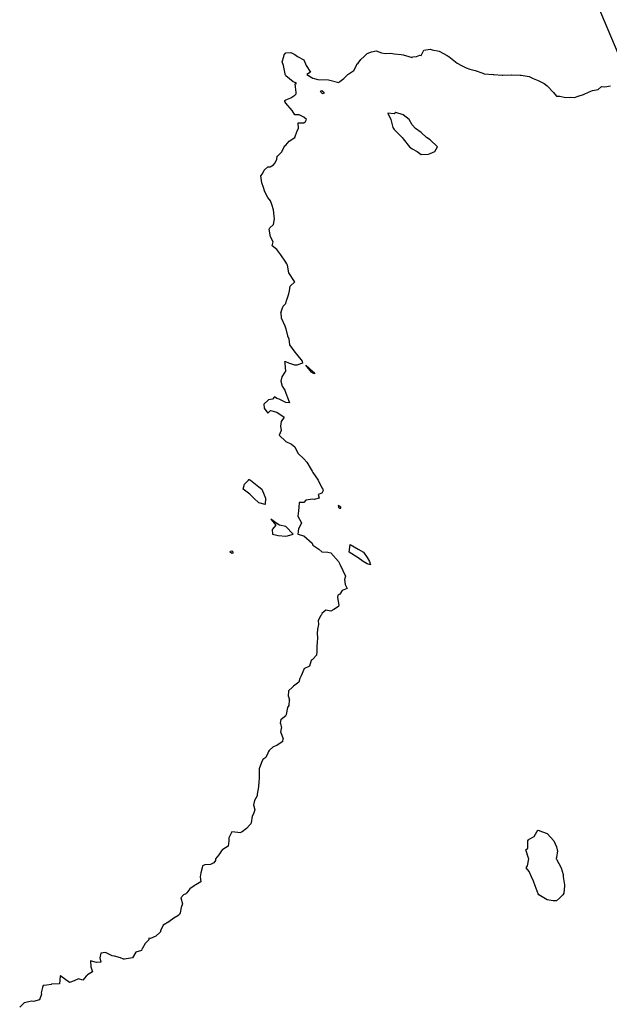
# Model space of a CAD drawing. Header units: inches. Extents: x 158323 to 160611, y 432808 to 437248.
# Tile 127 of 228: x 159299 to 159332, y 436902 to 436957. Entities that reach past the tile are written whole.
import ezdxf

# ---------------------------------------------------------------- set-up
doc = ezdxf.new("R2010")
doc.units = ezdxf.units.IN
doc.header["$MEASUREMENT"] = 0
doc.linetypes.add('CENTER', pattern=[0])
doc.layers.add('Hoogtelijn-bestaand 5.00 M', color=7, linetype='Continuous', lineweight=15)
doc.layers.add('Profielen', color=3, linetype='Continuous', lineweight=60)

msp = doc.modelspace()

# ---------------------------------------------------------------- linework, layer by layer
at = {"layer": 'Hoogtelijn-bestaand 5.00 M', "color": 252, "linetype": 'Continuous', "lineweight": 25}
for p, q in [((159314.481, 436942.019, 5), (159314.742, 436942.25, 5)), ((159314.409, 436941.592, 5), (159314.444, 436941.75, 5)), ((159314.444, 436941.75, 5), (159314.481, 436942.019, 5)), ((159314.25, 436941.06, 5), (159314.281, 436941.22, 5)), ((159314.281, 436941.22, 5), (159314.301, 436941.25, 5)), ((159314.301, 436941.25, 5), (159314.409, 436941.592, 5)), ((159313.961, 436940.539, 5), (159314.05, 436940.75, 5)), ((159314.05, 436940.75, 5), (159314.1, 436940.9, 5)), ((159314.1, 436940.9, 5), (159314.25, 436941.06, 5)), ((159313.961, 436940.539, 5), (159313.986, 436940.25, 5)), ((159313.986, 436940.25, 5), (159314.196, 436939.804, 5)), ((159314.196, 436939.804, 5), (159314.203, 436939.75, 5)), ((159314.203, 436939.75, 5), (159314.25, 436939.645, 5)), ((159314.25, 436939.645, 5), (159314.333, 436939.25, 5)), ((159314.398, 436919.25, 5), (159314.411, 436919.589, 5)), ((159314.411, 436919.589, 5), (159314.596, 436919.75, 5)), ((159314.358, 436918.642, 5), (159314.435, 436918.75, 5)), ((159314.398, 436919.25, 5), (159314.453, 436919.047, 5)), ((159314.435, 436918.75, 5), (159314.453, 436919.047, 5)), ((159313.995, 436918.005, 5), (159314.25, 436918.2, 5)), ((159314.25, 436918.2, 5), (159314.272, 436918.228, 5)), ((159314.272, 436918.228, 5), (159314.284, 436918.25, 5)), ((159314.284, 436918.25, 5), (159314.358, 436918.642, 5)), ((159313.957, 436917.75, 5), (159313.995, 436918.005, 5)), ((159313.957, 436917.75, 5), (159314.004, 436917.496, 5)), ((159313.977, 436917.25, 5), (159314.004, 436917.496, 5)), ((159313.977, 436917.25, 5), (159314.098, 436916.902, 5)), ((159314.075, 436916.75, 5), (159314.098, 436916.902, 5))]:
    msp.add_line(p, q, dxfattribs=at)
for points in [[(159314.742, 436942.25, 5), (159314.734, 436942.266, 5), (159314.422, 436942.75, 5), (159314.331, 436943.169, 5), (159314.297, 436943.25, 5), (159314.25, 436943.343, 5), (159313.964, 436943.75, 5), (159313.75, 436944.055, 5), (159313.495, 436944.25, 5), (159313.537, 436944.463, 5), (159313.402, 436944.75, 5), (159313.328, 436945.173, 5), (159313.352, 436945.25, 5), (159313.564, 436945.436, 5), (159313.621, 436945.75, 5), (159313.609, 436945.891, 5), (159313.559, 436946.25, 5), (159313.464, 436946.537, 5), (159313.389, 436946.75, 5), (159313.25, 436946.927, 5), (159313.074, 436947.25, 5), (159313.016, 436947.484, 5), (159312.92, 436947.75, 5), (159312.865, 436948.135, 5), (159312.956, 436948.25, 5), (159313.051, 436948.449, 5), (159313.25, 436948.625, 5), (159313.37, 436948.63, 5), (159313.562, 436948.75, 5), (159313.653, 436948.847, 5), (159313.75, 436949.066, 5), (159313.775, 436949.225, 5), (159313.81, 436949.25, 5), (159314.03, 436949.47, 5), (159314.161, 436949.75, 5), (159314.2, 436949.8, 5), (159314.25, 436949.829, 5), (159314.44, 436950.06, 5), (159314.75, 436950.25, 5), (159314.872, 436950.628, 5), (159314.955, 436950.75, 5), (159314.922, 436951.079, 5), (159315.25, 436951.07, 5), (159315.345, 436951.155, 5), (159315.389, 436951.25, 5), (159315.25, 436951.39, 5), (159314.979, 436951.521, 5), (159314.75, 436951.511, 5), (159314.59, 436951.75, 5), (159314.25, 436952.167, 5), (159314.196, 436952.25, 5), (159314.191, 436952.309, 5), (159314.25, 436952.34, 5), (159314.533, 436952.467, 5), (159314.75, 436952.61, 5), (159314.812, 436952.688, 5), (159314.829, 436952.75, 5), (159314.765, 436953.236, 5), (159314.838, 436953.25, 5), (159314.75, 436953.302, 5), (159314.656, 436953.344, 5), (159314.25, 436953.684, 5), (159314.208, 436953.75, 5), (159314.205, 436953.795, 5), (159314.111, 436954.25, 5), (159314.044, 436954.457, 5), (159314.132, 436954.75, 5), (159314.153, 436954.847, 5), (159314.25, 436954.954, 5), (159314.521, 436954.979, 5), (159314.75, 436954.869, 5), (159314.9, 436954.75, 5), (159315.25, 436954.559, 5), (159315.373, 436954.25, 5), (159315.614, 436953.886, 5), (159315.404, 436953.75, 5), (159315.75, 436953.541, 5), (159316.029, 436953.471, 5), (159316.614, 436953.462, 5), (159317.19, 436953.31, 5), (159317.25, 436953.368, 5), (159317.465, 436953.536, 5), (159317.679, 436953.75, 5), (159317.722, 436953.778, 5), (159317.75, 436953.791, 5), (159318.018, 436953.982, 5), (159318.17, 436954.25, 5), (159318.181, 436954.319, 5), (159318.25, 436954.38, 5), (159318.415, 436954.585, 5), (159318.595, 436954.75, 5), (159318.674, 436954.826, 5), (159318.75, 436954.922, 5), (159318.991, 436955.009, 5), (159319.25, 436955.059, 5), (159319.552, 436954.948, 5), (159319.75, 436954.927, 5), (159320.066, 436954.934, 5), (159320.25, 436954.905, 5), (159320.642, 436954.858, 5), (159320.75, 436954.835, 5), (159321.073, 436954.75, 5), (159321.25, 436954.691, 5), (159321.274, 436954.726, 5), (159321.49, 436954.75, 5), (159321.67, 436954.83, 5), (159321.75, 436954.815, 5), (159321.901, 436955.099, 5), (159322.25, 436955.155, 5), (159322.37, 436955.13, 5), (159322.75, 436955.054, 5), (159323.186, 436954.814, 5), (159323.25, 436954.779, 5), (159323.288, 436954.75, 5), (159323.75, 436954.375, 5), (159323.982, 436954.25, 5), (159324.25, 436954.125, 5), (159324.453, 436954.047, 5), (159324.75, 436953.971, 5), (159325.171, 436953.829, 5), (159325.25, 436953.788, 5), (159325.748, 436953.752, 5), (159325.75, 436953.752, 5), (159325.774, 436953.75, 5), (159326.25, 436953.711, 5), (159326.281, 436953.719, 5), (159326.75, 436953.732, 5), (159326.769, 436953.731, 5), (159327.25, 436953.711, 5), (159327.29, 436953.71, 5), (159327.75, 436953.643, 5), (159327.972, 436953.528, 5), (159328.25, 436953.42, 5), (159328.569, 436953.25, 5), (159328.75, 436953.123, 5), (159329.085, 436952.75, 5), (159329.25, 436952.559, 5), (159329.446, 436952.554, 5), (159329.75, 436952.472, 5), (159330.009, 436952.491, 5), (159330.25, 436952.483, 5), (159330.455, 436952.545, 5), (159330.75, 436952.652, 5), (159330.827, 436952.673, 5), (159330.989, 436952.75, 5), (159331.167, 436952.833, 5), (159331.25, 436952.858, 5), (159331.577, 436952.923, 5), (159331.75, 436953.096, 5), (159331.936, 436953.064, 5), (159332.25, 436953.117, 5)], [(159314.333, 436939.25, 5), (159314.409, 436939.091, 5), (159314.448, 436938.75, 5), (159314.75, 436938.35, 5), (159314.843, 436938.25, 5), (159315.15, 436937.85, 5), (159315.167, 436937.75, 5), (159314.866, 436937.634, 5), (159314.75, 436937.634, 5), (159314.417, 436937.75, 5), (159314.25, 436937.821, 5), (159314.179, 436937.821, 5), (159314.197, 436937.75, 5), (159314.227, 436937.273, 5), (159314.198, 436937.25, 5), (159314.016, 436936.984, 5), (159313.961, 436936.75, 5), (159314.039, 436936.461, 5), (159314.191, 436936.25, 5), (159314.25, 436936.083, 5), (159314.383, 436935.75, 5), (159314.45, 436935.55, 5), (159314.25, 436935.568, 5), (159313.869, 436935.75, 5), (159313.75, 436935.789, 5), (159313.619, 436935.882, 5), (159313.5, 436935.75, 5), (159313.29, 436935.71, 5), (159313.25, 436935.674, 5), (159313.028, 436935.472, 5), (159313.041, 436935.25, 5), (159313.25, 436934.964, 5), (159313.39, 436935.11, 5), (159313.75, 436935.027, 5), (159314.154, 436934.75, 5), (159313.985, 436934.515, 5), (159313.955, 436934.25, 5), (159313.996, 436934.005, 5), (159313.869, 436933.75, 5), (159314.25, 436933.392, 5), (159314.57, 436933.25, 5), (159314.75, 436933.095, 5), (159314.913, 436932.75, 5), (159315.25, 436932.431, 5), (159315.414, 436932.25, 5), (159315.655, 436931.845, 5), (159315.709, 436931.75, 5), (159315.75, 436931.683, 5), (159316.042, 436931.25, 5), (159316.25, 436930.83, 5), (159316.296, 436930.75, 5), (159316.321, 436930.679, 5), (159316.25, 436930.531, 5), (159316.045, 436930.455, 5), (159316.095, 436930.25, 5), (159315.818, 436930.182, 5), (159315.75, 436930.192, 5), (159315.358, 436930.142, 5), (159315.25, 436930.011, 5), (159314.986, 436930.014, 5), (159314.969, 436929.75, 5), (159314.942, 436929.558, 5), (159314.92, 436929.25, 5), (159315.107, 436928.893, 5), (159315.057, 436928.75, 5), (159314.948, 436928.552, 5), (159314.905, 436928.25, 5), (159315.25, 436928.169, 5), (159315.71, 436927.75, 5), (159315.75, 436927.653, 5), (159316.075, 436927.425, 5), (159316.25, 436927.281, 5), (159316.568, 436927.25, 5), (159316.75, 436927.228, 5), (159317.164, 436926.75, 5), (159317.25, 436926.6, 5), (159317.414, 436926.25, 5), (159317.563, 436925.937, 5), (159317.5, 436925.75, 5), (159317.541, 436925.459, 5), (159317.649, 436925.25, 5), (159317.363, 436925.137, 5), (159317.25, 436924.933, 5), (159317.126, 436924.874, 5), (159317.105, 436924.75, 5), (159317.185, 436924.315, 5), (159317.171, 436924.25, 5), (159316.913, 436924.088, 5), (159316.75, 436923.982, 5), (159316.463, 436924.037, 5), (159316.25, 436923.864, 5), (159316.218, 436923.782, 5), (159316.193, 436923.75, 5), (159316.04, 436923.461, 5), (159316.056, 436923.25, 5), (159316.011, 436922.989, 5), (159315.984, 436922.75, 5), (159315.995, 436922.505, 5), (159315.993, 436922.25, 5), (159315.965, 436922.036, 5), (159315.971, 436921.75, 5), (159315.947, 436921.553, 5), (159315.75, 436921.329, 5), (159315.712, 436921.288, 5), (159315.648, 436921.25, 5), (159315.558, 436920.942, 5), (159315.25, 436920.784, 5), (159315.242, 436920.758, 5), (159315.239, 436920.75, 5), (159315.105, 436920.395, 5), (159315.016, 436920.25, 5), (159314.959, 436920.041, 5), (159314.75, 436919.877, 5), (159314.669, 436919.831, 5), (159314.596, 436919.75, 5)], [(159314.075, 436916.75, 5), (159313.873, 436916.628, 5), (159313.75, 436916.542, 5), (159313.547, 436916.453, 5), (159313.321, 436916.25, 5), (159313.289, 436916.211, 5), (159313.25, 436916.109, 5), (159313.132, 436915.868, 5), (159312.963, 436915.75, 5), (159312.901, 436915.599, 5), (159312.768, 436915.25, 5), (159312.766, 436915.234, 5), (159312.777, 436914.75, 5), (159312.769, 436914.731, 5), (159312.75, 436914.5, 5), (159312.734, 436914.266, 5), (159312.731, 436914.25, 5), (159312.655, 436913.845, 5), (159312.651, 436913.75, 5), (159312.516, 436913.485, 5), (159312.453, 436913.25, 5), (159312.531, 436912.969, 5), (159312.45, 436912.75, 5), (159312.376, 436912.624, 5), (159312.325, 436912.25, 5), (159312.305, 436912.195, 5), (159312.25, 436912.143, 5), (159312.068, 436911.932, 5), (159311.821, 436911.75, 5), (159311.778, 436911.722, 5), (159311.75, 436911.693, 5), (159311.26, 436911.74, 5), (159311.25, 436911.738, 5), (159311.08, 436911.42, 5), (159311.086, 436911.25, 5), (159311.056, 436910.944, 5), (159310.75, 436910.771, 5), (159310.735, 436910.765, 5), (159310.721, 436910.75, 5), (159310.531, 436910.469, 5), (159310.346, 436910.25, 5), (159310.352, 436910.148, 5), (159310.25, 436910.031, 5), (159310.068, 436909.932, 5), (159309.75, 436909.914, 5), (159309.634, 436909.866, 5), (159309.613, 436909.75, 5), (159309.532, 436909.468, 5), (159309.5, 436909.25, 5), (159309.533, 436908.967, 5), (159309.25, 436908.815, 5), (159309.216, 436908.784, 5), (159309.169, 436908.75, 5), (159308.922, 436908.579, 5), (159308.75, 436908.367, 5), (159308.701, 436908.299, 5), (159308.573, 436908.25, 5), (159308.419, 436908.081, 5), (159308.509, 436907.75, 5), (159308.445, 436907.555, 5), (159308.379, 436907.25, 5), (159308.346, 436907.154, 5), (159308.25, 436907.081, 5), (159308.04, 436906.96, 5), (159307.761, 436906.75, 5), (159307.757, 436906.743, 5), (159307.75, 436906.746, 5), (159307.435, 436906.565, 5), (159307.29, 436906.25, 5), (159307.295, 436906.205, 5), (159307.25, 436906.157, 5), (159307.032, 436905.968, 5), (159306.75, 436905.825, 5), (159306.657, 436905.843, 5), (159306.648, 436905.75, 5), (159306.443, 436905.557, 5), (159306.28, 436905.25, 5), (159306.267, 436905.233, 5), (159306.25, 436905.167, 5), (159305.927, 436905.073, 5), (159305.75, 436904.75, 5), (159305.308, 436904.692, 5), (159305.25, 436904.688, 5), (159305.075, 436904.75, 5), (159304.75, 436904.849, 5), (159304.623, 436904.878, 5), (159304.25, 436905.046, 5), (159303.983, 436905.017, 5), (159303.923, 436904.75, 5), (159303.98, 436904.52, 5), (159303.75, 436904.508, 5), (159303.406, 436904.594, 5), (159303.44, 436904.25, 5), (159303.521, 436903.979, 5), (159303.25, 436903.818, 5), (159303.229, 436903.771, 5), (159303.179, 436903.75, 5), (159302.981, 436903.519, 5), (159302.75, 436903.595, 5), (159302.515, 436903.485, 5), (159302.25, 436903.381, 5), (159301.761, 436903.75, 5), (159301.75, 436903.759, 5), (159301.738, 436903.762, 5), (159301.734, 436903.75, 5), (159301.693, 436903.307, 5), (159301.25, 436903.294, 5), (159301.227, 436903.273, 5), (159301, 436903.25, 5), (159300.78, 436903.22, 5), (159300.75, 436903.114, 5), (159300.68, 436902.82, 5), (159300.698, 436902.75, 5), (159300.576, 436902.424, 5), (159300.25, 436902.334, 5), (159300.142, 436902.358, 5), (159299.75, 436902.26, 5), (159299.743, 436902.258, 5), (159299.722, 436902.25, 5), (159299.486, 436902.014, 5)]]:
    msp.add_polyline3d(points, dxfattribs=at)
for points in [[(159316.171, 436952.829, 5), (159316.25, 436952.875, 5), (159316.366, 436952.75, 5), (159316.317, 436952.683, 5), (159316.25, 436952.71, 5), (159316.209, 436952.75, 5)], [(159319.897, 436951.603, 5), (159320.071, 436951.25, 5), (159320.18, 436950.82, 5), (159320.216, 436950.75, 5), (159320.25, 436950.701, 5), (159320.695, 436950.25, 5), (159320.75, 436950.182, 5), (159321.104, 436949.75, 5), (159321.25, 436949.627, 5), (159321.526, 436949.474, 5), (159321.75, 436949.319, 5), (159322.164, 436949.336, 5), (159322.25, 436949.366, 5), (159322.509, 436949.491, 5), (159322.656, 436949.75, 5), (159322.25, 436950.122, 5), (159322.045, 436950.25, 5), (159321.75, 436950.531, 5), (159321.439, 436950.75, 5), (159321.25, 436950.957, 5), (159321.083, 436951.25, 5), (159320.75, 436951.52, 5), (159320.357, 436951.643, 5), (159320.25, 436951.574, 5)], [(159315.361, 436937.639, 5), (159315.75, 436937.286, 5), (159315.784, 436937.25, 5), (159315.853, 436937.147, 5), (159315.75, 436937.189, 5), (159315.662, 436937.25, 5)], [(159311.888, 436930.75, 5), (159311.961, 436931.039, 5), (159312.176, 436931.25, 5), (159312.19, 436931.311, 5), (159312.25, 436931.278, 5), (159312.291, 436931.25, 5), (159312.75, 436930.886, 5), (159312.924, 436930.75, 5), (159313.054, 436930.446, 5), (159313.127, 436930.25, 5), (159313.103, 436929.897, 5), (159312.75, 436929.99, 5), (159312.464, 436930.25, 5), (159312.25, 436930.471, 5)], [(159317.146, 436929.854, 5), (159317.177, 436929.75, 5), (159317.25, 436929.697, 5), (159317.295, 436929.705, 5), (159317.293, 436929.75, 5), (159317.25, 436929.802, 5)], [(159313.417, 436929.083, 5), (159313.695, 436928.75, 5), (159313.492, 436928.508, 5), (159313.514, 436928.25, 5), (159313.75, 436928.197, 5), (159313.817, 436928.184, 5), (159314.25, 436928.149, 5), (159314.337, 436928.163, 5), (159314.656, 436928.25, 5), (159314.25, 436928.681, 5), (159313.904, 436928.75, 5), (159313.75, 436928.85, 5)], [(159317.758, 436927.25, 5), (159317.823, 436927.678, 5), (159318.25, 436927.433, 5), (159318.554, 436927.25, 5), (159318.75, 436926.966, 5), (159318.88, 436926.75, 5), (159318.938, 436926.562, 5), (159318.75, 436926.604, 5), (159318.527, 436926.75, 5), (159318.25, 436926.94, 5)], [(159311.167, 436927.25, 5), (159311.181, 436927.319, 5), (159311.25, 436927.34, 5), (159311.333, 436927.25, 5), (159311.289, 436927.211, 5), (159311.25, 436927.188, 5)], [(159327.559, 436910.75, 5), (159327.662, 436910.839, 5), (159327.664, 436911.25, 5), (159327.704, 436911.296, 5), (159327.75, 436911.332, 5), (159328.011, 436911.489, 5), (159328.168, 436911.75, 5), (159328.205, 436911.795, 5), (159328.25, 436911.839, 5), (159328.477, 436911.75, 5), (159328.75, 436911.656, 5), (159329.119, 436911.25, 5), (159329.25, 436910.907, 5), (159329.299, 436910.75, 5), (159329.307, 436910.693, 5), (159329.25, 436910.33, 5), (159329.237, 436910.263, 5), (159329.235, 436910.25, 5), (159329.25, 436910.231, 5), (159329.521, 436909.75, 5), (159329.628, 436909.372, 5), (159329.624, 436909.25, 5), (159329.698, 436908.802, 5), (159329.704, 436908.75, 5), (159329.659, 436908.341, 5), (159329.604, 436908.25, 5), (159329.424, 436908.076, 5), (159329.25, 436907.92, 5), (159329.08, 436907.92, 5), (159328.75, 436907.971, 5), (159328.282, 436908.25, 5), (159328.25, 436908.305, 5), (159328.078, 436908.75, 5), (159327.988, 436909.012, 5), (159327.869, 436909.25, 5), (159327.75, 436909.546, 5), (159327.581, 436909.75, 5), (159327.645, 436909.855, 5), (159327.725, 436910.25, 5), (159327.706, 436910.294, 5)]]:
    msp.add_polyline3d(points, close=True, dxfattribs=at)
at = {"layer": 'Profielen', "color": 4, "linetype": 'CENTER', "lineweight": 25, "ltscale": 5}
msp.add_line((159445.039, 436687.983, 6.475), (159322.667, 436978.696, 6.475), dxfattribs=at)

doc.saveas('drawing.dxf')
